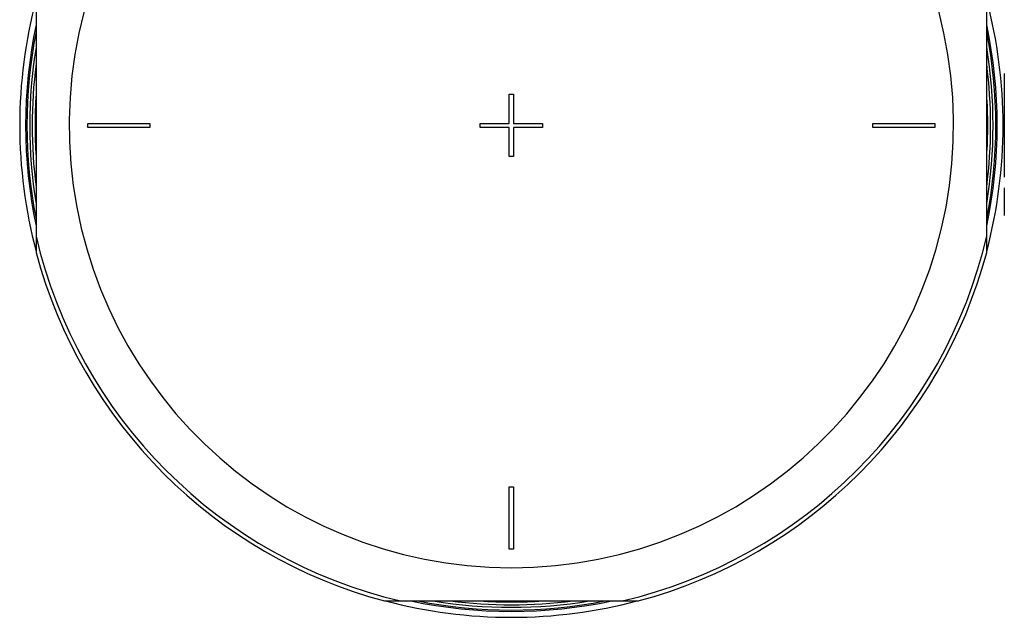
# Model space of a CAD drawing. Header units: millimetres. Extents: x 0 to 420, y 0 to 297.
# Tile 26 of 37: x 306 to 337, y 215 to 234. Entities that reach past the tile are written whole.
import ezdxf

# ---------------------------------------------------------------- set-up
doc = ezdxf.new("R2010")
doc.units = ezdxf.units.MM
doc.header["$LTSCALE"] = 23.1
doc.layers.get('0').update_dxf_attribs({"linetype": 'CONTINUOUS'})
doc.layers.add('06_COURBES', color=7, linetype='CONTINUOUS')
doc.layers.add('AXES_REF', color=7, linetype='CONTINUOUS')

msp = doc.modelspace()

# ---------------------------------------------------------------- linework, layer by layer
at = {"color": 7, "linetype": 'Continuous'}
for p, q in [((306.827, 234.481), (306.827, 226.513)), ((336.662, 226.513), (336.662, 234.481)), ((321.68, 230.562), (321.68, 231.472)), ((321.68, 231.472), (321.81, 231.472)), ((321.81, 231.472), (321.81, 230.562)), ((308.452, 230.432), (308.452, 230.562)), ((308.452, 230.562), (310.402, 230.562)), ((310.402, 230.562), (310.402, 230.432)), ((320.77, 230.562), (321.68, 230.562)), ((320.77, 230.432), (320.77, 230.562)), ((321.81, 230.562), (322.72, 230.562)), ((322.72, 230.562), (322.72, 230.432)), ((333.087, 230.562), (335.037, 230.562)), ((333.087, 230.432), (333.087, 230.562)), ((335.037, 230.562), (335.037, 230.432)), ((310.402, 230.432), (308.452, 230.432)), ((321.68, 230.432), (320.77, 230.432)), ((321.68, 229.522), (321.68, 230.432)), ((322.72, 230.432), (321.81, 230.432)), ((321.81, 230.432), (321.81, 229.522)), ((335.037, 230.432), (333.087, 230.432)), ((321.81, 229.522), (321.68, 229.522)), ((321.68, 219.154), (321.81, 219.154)), ((321.68, 217.204), (321.68, 219.154)), ((321.81, 219.154), (321.81, 217.204)), ((321.81, 217.204), (321.68, 217.204)), ((317.761, 215.579), (325.729, 215.579))]:
    msp.add_line(p, q, dxfattribs=at)
for radius, start, end in [(15.204, 168.87, 191.13), (15.204, 348.87, 11.13), (15.041, 172.6542, 187.3458), (15.041, 352.6542, 7.3458), (14.95, 176.2296, 183.7704), (14.95, 356.2296, 3.7704), (15.44, 194.9526, 255.0474), (15.44, 284.9526, 345.0474), (15.204, 258.8697, 281.1303), (15.041, 262.6533, 277.3467), (14.95, 266.2296, 273.7704)]:
    msp.add_arc((321.745, 230.497), radius, start, end, dxfattribs=at)
at = {"color": 9, "linetype": 'Continuous'}
for radius, start, end in [(15.117, 170.6711, 189.3289), (15.117, 350.6711, 9.3289), (15.317, 193.1224, 256.8776), (15.317, 283.1224, 346.8776), (15.117, 260.6711, 279.3289)]:
    msp.add_arc((321.745, 230.497), radius, start, end, dxfattribs=at)
at = {"layer": '06_COURBES', "color": 4, "linetype": 'Continuous'}
for p, q in [((337.215, 232.122), (337.215, 228.872)), ((337.215, 228.535), (337.215, 227.674))]:
    msp.add_line(p, q, dxfattribs=at)
at = {"layer": 'AXES_REF', "color": 9, "linetype": 'Continuous'}
for radius, start, end in [(13.878, 94.1936, 85.8064), (15.247, 168.0592, 191.9408), (15.247, 348.0592, 11.9408), (15.247, 258.059, 281.941)]:
    msp.add_arc((321.745, 230.497), radius, start, end, dxfattribs=at)
at = {"layer": 'AXES_REF', "color": 7, "linetype": 'Continuous'}
for start, end in [(165.1782, 194.8218), (345.1782, 14.8218), (255.1779, 284.8221)]:
    msp.add_arc((321.745, 230.497), 15.431, start, end, dxfattribs=at)

doc.saveas('drawing.dxf')
